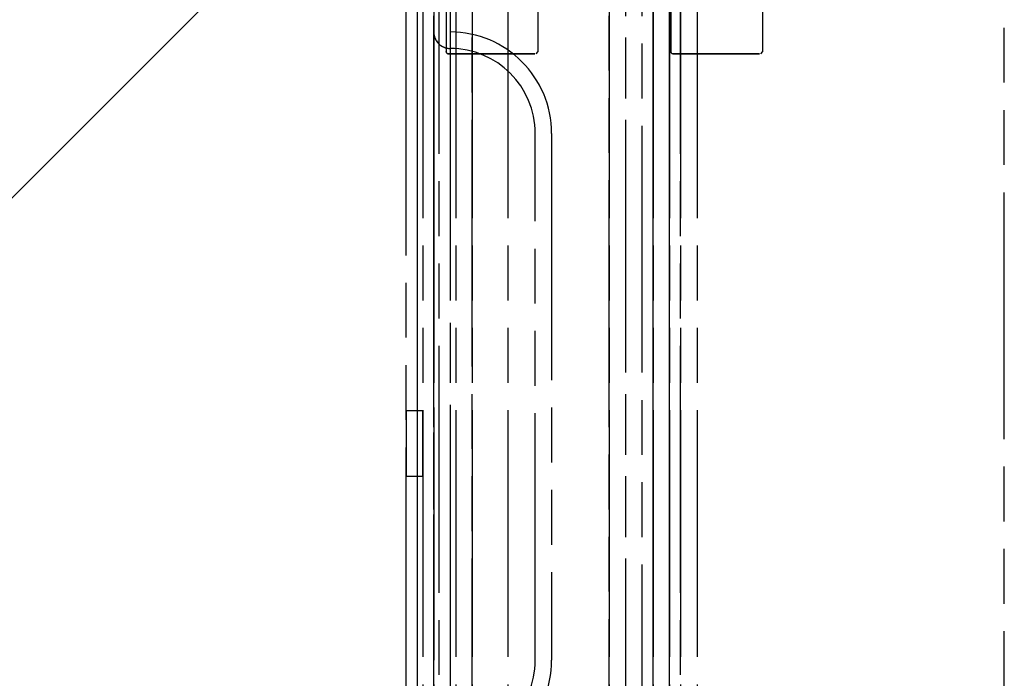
# Model space of a CAD drawing. Extents: x -156717 to 425753, y -51191 to 363295.
# Tile 172 of 256: x 135118 to 135208, y 109003 to 109063. Entities that reach past the tile are written whole.
import ezdxf

# ---------------------------------------------------------------- set-up
doc = ezdxf.new("R2010")
doc.units = 0
doc.header["$LTSCALE"] = 50
doc.linetypes.add('PHANTOM', pattern=[0.8, 0.45, -0.05, 0.1, -0.05, 0.1, -0.05])
doc.layers.get('0').update_dxf_attribs({"linetype": 'CONTINUOUS'})
doc.layers.add('DEFAULT_3', color=7, linetype='PHANTOM')

msp = doc.modelspace()

# ---------------------------------------------------------------- linework, layer by layer
at = {"color": 3, "linetype": 'Continuous'}
msp.add_line((135154.10948, 109187.89077), (135154.10948, 108142.23835), dxfattribs=at)
msp.add_line((135154.10948, 109187.89077), (135154.10948, 108142.23835), dxfattribs=at)
at = {"color": 2, "linetype": 'Continuous'}
msp.add_line((134658.03716, 108588.10369), (135154.10948, 109084.176), dxfattribs=at)
at = {"layer": 'DEFAULT_3', "color": 8, "linetype": 'PHANTOM'}
for p, q in [((135207.61728, 108185.24661), (135207.61728, 109189.89106)), ((135154.60955, 109187.89077), (135154.60955, 108208.24796)), ((135155.6097, 109187.89077), (135155.6097, 108866.34389)), ((135155.6097, 108866.34389), (135155.6097, 109187.89077)), ((135156.10977, 108211.2504), (135156.10977, 109187.89077)), ((135157.10991, 109187.89077), (135157.10991, 108866.34389)), ((135157.10991, 109187.89077), (135157.10991, 108866.34389)), ((135157.60999, 109187.89077), (135157.60999, 108874.86213)), ((135157.60999, 109187.89077), (135157.60999, 108871.86169)), ((135157.60999, 109187.89077), (135157.60999, 108211.2504)), ((135159.11021, 109187.89077), (135159.11021, 108874.86213)), ((135159.11021, 108871.86169), (135159.11021, 109187.89077)), ((135162.36068, 109187.89077), (135162.36068, 108885.34866)), ((135171.61203, 108866.34389), (135171.61203, 109187.89077)), ((135171.61203, 109187.89077), (135171.61203, 108866.34389)), ((135173.11225, 108631.31063), (135173.11225, 109187.89077)), ((135173.11225, 108871.86169), (135173.11225, 109187.89077)), ((135174.61247, 108631.31063), (135174.61247, 109187.89077)), ((135174.61247, 108631.31063), (135174.61247, 109187.89077)), ((135175.61261, 108645.31367), (135175.61261, 109187.89077)), ((135175.61261, 109187.89077), (135175.61261, 108208.24796)), ((135175.61261, 108223.25015), (135175.61261, 109187.89077)), ((135175.61261, 109187.89077), (135175.61261, 108645.31367)), ((135177.11283, 108645.31367), (135177.11283, 109187.89077)), ((135177.11283, 108208.24796), (135177.11283, 109187.89077)), ((135177.11283, 108223.25015), (135177.11283, 109187.89077)), ((135177.11283, 109187.89077), (135177.11283, 108645.31367)), ((135178.11298, 108211.2504), (135178.11298, 109187.89077)), ((135178.11298, 109187.89077), (135178.11298, 108180.24588)), ((135179.61319, 109187.89077), (135179.61319, 108211.2504)), ((135179.61319, 109187.89077), (135179.61319, 108180.24588)), ((135156.73486, 109068.17331), (135156.73486, 109060.5722)), ((135165.13608, 109060.5722), (135165.13608, 109068.17331)), ((135177.21284, 109068.17331), (135177.21284, 109060.5722)), ((135185.61407, 109060.5722), (135185.61407, 109068.17331)), ((135155.6097, 109053.11711), (135155.6097, 109062.36446)), ((135155.6097, 109053.11711), (135155.6097, 109062.36446)), ((135155.6097, 108995.86277), (135155.6097, 109062.36446)), ((135155.6097, 108995.86277), (135155.6097, 109062.36446)), ((135157.10991, 109062.36446), (135157.10991, 109060.86424)), ((135157.10991, 109062.36446), (135157.10991, 109060.86424)), ((135156.73486, 109060.5722), (135156.76202, 109060.47161)), ((135156.7614, 109060.47266), (135156.73486, 109060.5722)), ((135156.8344, 109060.39928), (135156.7614, 109060.47266)), ((135156.76202, 109060.47161), (135156.83359, 109060.39975)), ((135156.83359, 109060.39975), (135156.88154, 109060.37932)), ((135156.93489, 109060.37217), (135156.8344, 109060.39928)), ((135156.88154, 109060.37932), (135156.93489, 109060.37217)), ((135160.99322, 109060.37217), (135156.91834, 109060.37217)), ((135156.93489, 109060.37217), (135160.99322, 109060.37217)), ((135157.10991, 109060.86424), (135157.10991, 108997.36299)), ((135157.10991, 109060.86424), (135157.10991, 108997.36299)), ((135164.42909, 109060.37217), (135160.99322, 109060.37217)), ((135160.99322, 109060.37217), (135164.42909, 109060.37217)), ((135164.82981, 109060.37217), (135164.42909, 109060.37217)), ((135164.42909, 109060.37217), (135164.82981, 109060.37217)), ((135164.93605, 109060.37217), (135165.13608, 109060.5722)), ((135177.21284, 109060.5722), (135177.24, 109060.47161)), ((135177.23939, 109060.47266), (135177.21284, 109060.5722)), ((135177.31239, 109060.39928), (135177.23939, 109060.47266)), ((135177.24, 109060.47161), (135177.31158, 109060.39975)), ((135177.31158, 109060.39975), (135177.41287, 109060.37217)), ((135177.41287, 109060.37217), (135177.31239, 109060.39928)), ((135181.47121, 109060.37217), (135177.41287, 109060.37217)), ((135177.41287, 109060.37217), (135181.47121, 109060.37217)), ((135184.90708, 109060.37217), (135181.47121, 109060.37217)), ((135181.47121, 109060.37217), (135184.90708, 109060.37217)), ((135185.30779, 109060.37217), (135184.90708, 109060.37217)), ((135184.90708, 109060.37217), (135185.30779, 109060.37217)), ((135185.41404, 109060.37217), (135185.61407, 109060.5722)), ((135155.6097, 109053.11711), (135155.6097, 109005.11012)), ((135155.6097, 109053.11711), (135155.6097, 109005.11012)), ((135164.85704, 109005.11012), (135164.85704, 109053.11711)), ((135164.85704, 109005.11012), (135164.85704, 109053.11711)), ((135164.85704, 109005.11012), (135164.85704, 109053.11711)), ((135164.85704, 109005.11012), (135164.85704, 109053.11711)), ((135166.35726, 109053.11711), (135166.35726, 109005.11012)), ((135166.35726, 109053.11711), (135166.35726, 109005.11012)), ((135153.10933, 109027.86743), (135153.10933, 109026.37179)), ((135153.10933, 109027.86743), (135154.10948, 109027.86743)), ((135153.10933, 109027.86743), (135154.10948, 109027.86743)), ((135154.10948, 109027.86743), (135154.60955, 109027.86743)), ((135154.10948, 109027.86743), (135154.60955, 109027.86743)), ((135154.60955, 109021.86656), (135154.60955, 109027.86743)), ((135153.10933, 109026.37179), (135153.10933, 109021.86656)), ((135153.10933, 109021.86656), (135154.10948, 109021.86656)), ((135153.10933, 109021.86656), (135154.10948, 109021.86656)), ((135154.10948, 109021.86656), (135154.60955, 109021.86656)), ((135154.10948, 109021.86656), (135154.60955, 109021.86656)), ((135155.6097, 108995.86277), (135155.6097, 109005.11012)), ((135155.6097, 108995.86277), (135155.6097, 109005.11012))]:
    msp.add_line(p, q, dxfattribs=at)
at = {"layer": 'DEFAULT_3', "color": 6, "linetype": 'PHANTOM'}
msp.add_line((135153.10933, 109001.99797), (135153.10933, 109065.87297), dxfattribs=at)
at = {"layer": 'DEFAULT_3', "color": 8, "linetype": 'PHANTOM'}
for centre, radius, start, end in [((135157.10991, 109062.36446), 1.50022, 180, 239.0957795), ((135157.10991, 109062.36446), 1.50022, 180, 239.0957795), ((135157.10991, 109062.36446), 1.50022, 180, 270), ((135157.10991, 109062.36446), 1.50022, 180, 270), ((135157.10991, 109053.11711), 9.24735, 0, 90), ((135157.10991, 109053.11711), 9.24735, 0, 90), ((135157.10991, 109062.36446), 1.50022, 239.0957795, 270), ((135157.10991, 109062.36446), 1.50022, 239.0957795, 270), ((135157.10991, 109053.11711), 7.74713, 0, 90), ((135157.10991, 109053.11711), 7.74713, 0, 90), ((135157.10991, 109005.11012), 7.74713, 270, 0), ((135157.10991, 109005.11012), 9.24735, 270, 0), ((135157.10991, 109005.11012), 7.74713, 270, 0), ((135157.10991, 109005.11012), 9.24735, 270, 0)]:
    msp.add_arc(centre, radius, start, end, dxfattribs=at)

doc.saveas('drawing.dxf')
